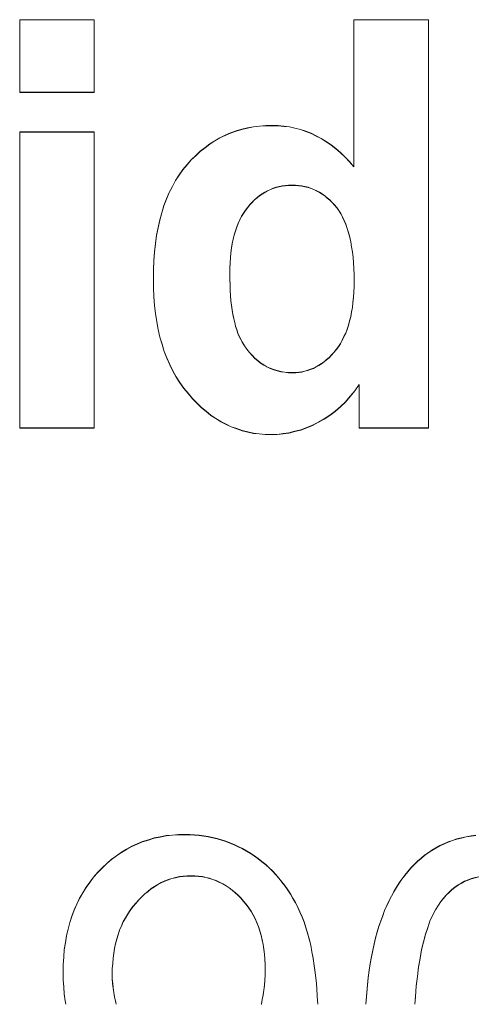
# Model space of a CAD drawing. Extents: x 229 to 926, y 37 to 878.
# Tile 4 of 194: x 378.52 to 381.31, y 66.03 to 72.06. Entities that reach past the tile are written whole.
import ezdxf

# ---------------------------------------------------------------- set-up
doc = ezdxf.new("R2010")
doc.units = 0
doc.layers.get('0').update_dxf_attribs({"lineweight": 13})
doc.layers.add('Beschriftung', color=7, linetype='Continuous', lineweight=25)
doc.layers.add('Beschriftung-A03ENJ5NI0', color=7, linetype='Continuous', lineweight=25)

# ---------------------------------------------------------------- blocks, each defined once
blk = doc.blocks.new('Referenz-A03ENJ5LI0', base_point=(255.7277, 65.704))
at = {"layer": 'Beschriftung', "color": 0, "lineweight": -2}
for p, q in [((378.5152, 71.6177), (378.5152, 72.0617)), ((378.5152, 72.0617), (378.9725, 72.0617)), ((378.9725, 72.0617), (378.9725, 71.6177)), ((380.564, 71.1615), (380.564, 72.0617)), ((380.564, 72.0617), (381.0213, 72.0617)), ((381.0213, 72.0617), (381.0213, 69.5617)), ((378.9725, 71.6177), (378.5152, 71.6177)), ((379.9487, 71.4063), (379.9864, 71.4101)), ((379.9864, 71.4101), (380.0241, 71.4138)), ((380.0241, 71.4138), (380.0636, 71.4138)), ((380.0636, 71.4138), (380.0997, 71.4138)), ((380.0997, 71.4138), (380.1346, 71.4099)), ((380.1346, 71.4099), (380.1696, 71.406)), ((378.5152, 69.5617), (378.5152, 71.3738)), ((378.5152, 71.3738), (378.9725, 71.3738)), ((378.9725, 71.3738), (378.9725, 69.5617)), ((379.7429, 71.339), (379.7755, 71.3539)), ((379.7755, 71.3539), (379.8081, 71.3689)), ((379.8081, 71.3689), (379.8424, 71.3801)), ((379.8424, 71.3801), (379.8767, 71.3914)), ((379.8767, 71.3914), (379.9127, 71.3989)), ((379.9127, 71.3989), (379.9487, 71.4063)), ((380.1696, 71.406), (380.2033, 71.398)), ((380.2033, 71.398), (380.237, 71.3902)), ((380.237, 71.3902), (380.2695, 71.3783)), ((380.2695, 71.3783), (380.302, 71.3665)), ((380.302, 71.3665), (380.3333, 71.3507)), ((380.3333, 71.3507), (380.3645, 71.3349)), ((379.6519, 71.2791), (379.6811, 71.3015)), ((379.6811, 71.3015), (379.712, 71.3203)), ((379.712, 71.3203), (379.7429, 71.339)), ((380.3645, 71.3349), (380.3946, 71.3152)), ((380.3946, 71.3152), (380.4246, 71.2955)), ((380.4246, 71.2955), (380.4535, 71.2719)), ((379.5676, 71.2042), (379.5952, 71.2304)), ((379.5952, 71.2304), (379.6226, 71.2567)), ((379.6226, 71.2567), (379.6519, 71.2791)), ((380.4535, 71.2719), (380.4824, 71.2483)), ((380.4824, 71.2483), (380.51, 71.2206)), ((379.5161, 71.1444), (379.5418, 71.1743)), ((379.5418, 71.1743), (379.5676, 71.2042)), ((380.51, 71.2206), (380.5376, 71.193)), ((380.5376, 71.193), (380.564, 71.1615)), ((379.4709, 71.0776), (379.4935, 71.111)), ((379.4935, 71.111), (379.5161, 71.1444)), ((379.4516, 71.0407), (379.4709, 71.0776)), ((380.145, 71.0458), (380.1256, 71.0438)), ((380.1645, 71.0479), (380.145, 71.0458)), ((380.1848, 71.0479), (380.1645, 71.0479)), ((380.2056, 71.0479), (380.1848, 71.0479)), ((380.2256, 71.0458), (380.2056, 71.0479)), ((380.2455, 71.0437), (380.2256, 71.0458)), ((379.416, 70.9636), (379.4322, 71.004)), ((379.4322, 71.004), (379.4516, 71.0407)), ((380.0027, 70.995), (379.9865, 70.9845)), ((380.0188, 71.0056), (380.0027, 70.995)), ((380.0358, 71.0141), (380.0188, 71.0056)), ((380.0528, 71.0225), (380.0358, 71.0141)), ((380.0705, 71.029), (380.0528, 71.0225)), ((380.0884, 71.0352), (380.0705, 71.029)), ((380.107, 71.0395), (380.0884, 71.0352)), ((380.1256, 71.0438), (380.107, 71.0395)), ((380.2645, 71.0394), (380.2455, 71.0437)), ((380.2835, 71.0351), (380.2645, 71.0394)), ((380.3017, 71.0286), (380.2835, 71.0351)), ((380.3197, 71.0222), (380.3017, 71.0286)), ((380.3368, 71.0136), (380.3197, 71.0222)), ((380.354, 71.005), (380.3368, 71.0136)), ((380.3701, 70.9944), (380.354, 71.005)), ((380.3863, 70.9836), (380.3701, 70.9944)), ((379.4, 70.9233), (379.416, 70.9636)), ((379.9268, 70.9293), (379.9132, 70.9125)), ((379.9413, 70.9442), (379.9268, 70.9293)), ((379.9558, 70.959), (379.9413, 70.9442)), ((379.9712, 70.9717), (379.9558, 70.959)), ((379.9865, 70.9845), (379.9712, 70.9717)), ((380.4016, 70.9707), (380.3863, 70.9836)), ((380.4168, 70.9578), (380.4016, 70.9707)), ((380.4312, 70.9429), (380.4168, 70.9578)), ((380.4455, 70.9279), (380.4312, 70.9429)), ((380.4589, 70.9107), (380.4455, 70.9279)), ((379.3741, 70.836), (379.3871, 70.8796)), ((379.3871, 70.8796), (379.4, 70.9233)), ((379.8875, 70.8766), (379.8755, 70.8574)), ((379.8995, 70.8955), (379.8875, 70.8766)), ((379.9132, 70.9125), (379.8995, 70.8955)), ((380.4722, 70.8936), (380.4589, 70.9107)), ((380.4839, 70.8737), (380.4722, 70.8936)), ((380.4956, 70.8538), (380.4839, 70.8737)), ((379.3645, 70.7887), (379.3741, 70.836)), ((379.855, 70.8152), (379.8465, 70.7921)), ((379.8653, 70.8364), (379.855, 70.8152)), ((379.8755, 70.8574), (379.8653, 70.8364)), ((380.5056, 70.8312), (380.4956, 70.8538)), ((380.5157, 70.8086), (380.5056, 70.8312)), ((380.5241, 70.7833), (380.5157, 70.8086)), ((379.3549, 70.7415), (379.3645, 70.7887)), ((379.8379, 70.7688), (379.831, 70.7435)), ((379.8465, 70.7921), (379.8379, 70.7688)), ((380.5324, 70.758), (380.5241, 70.7833)), ((380.5391, 70.7299), (380.5324, 70.758)), ((379.3419, 70.6403), (379.3483, 70.6909)), ((379.3483, 70.6909), (379.3549, 70.7415)), ((379.8191, 70.6908), (379.8139, 70.6635)), ((379.8242, 70.7182), (379.8191, 70.6908)), ((379.831, 70.7435), (379.8242, 70.7182)), ((380.5458, 70.7018), (380.5391, 70.7299)), ((380.5508, 70.671), (380.5458, 70.7018)), ((379.3387, 70.5862), (379.3419, 70.6403)), ((379.8105, 70.6339), (379.8071, 70.6045)), ((379.8139, 70.6635), (379.8105, 70.6339)), ((380.5559, 70.6402), (380.5508, 70.671)), ((380.5592, 70.6067), (380.5559, 70.6402)), ((379.3355, 70.5321), (379.3387, 70.5862)), ((379.8054, 70.5728), (379.8037, 70.5413)), ((379.8071, 70.6045), (379.8054, 70.5728)), ((380.5625, 70.5731), (380.5592, 70.6067)), ((380.5642, 70.5369), (380.5625, 70.5731)), ((379.3355, 70.4745), (379.3355, 70.5321)), ((379.8037, 70.5413), (379.8037, 70.5077)), ((379.8037, 70.5077), (379.8037, 70.4714)), ((380.5659, 70.5006), (380.5642, 70.5369)), ((379.3355, 70.4183), (379.3355, 70.4745)), ((379.8037, 70.4714), (379.8049, 70.4376)), ((380.5659, 70.4616), (380.5659, 70.5006)), ((380.5659, 70.4267), (380.5659, 70.4616)), ((379.3388, 70.3652), (379.3355, 70.4183)), ((379.8049, 70.4376), (379.8061, 70.404)), ((379.8061, 70.404), (379.8084, 70.3728)), ((380.5624, 70.3611), (380.5641, 70.3939)), ((380.5641, 70.3939), (380.5659, 70.4267)), ((379.3421, 70.312), (379.3388, 70.3652)), ((379.8084, 70.3728), (379.8108, 70.3416)), ((379.8108, 70.3416), (379.8144, 70.3129)), ((380.5555, 70.2999), (380.559, 70.3305)), ((380.559, 70.3305), (380.5624, 70.3611)), ((379.3487, 70.262), (379.3421, 70.312)), ((379.3554, 70.2119), (379.3487, 70.262)), ((379.8144, 70.3129), (379.818, 70.2841)), ((379.818, 70.2841), (379.8227, 70.2579)), ((380.5452, 70.2431), (380.5503, 70.2715)), ((380.5503, 70.2715), (380.5555, 70.2999)), ((379.3653, 70.165), (379.3554, 70.2119)), ((379.8227, 70.2579), (379.8275, 70.2317)), ((379.8275, 70.2317), (379.8335, 70.208)), ((379.8335, 70.208), (379.8394, 70.1844)), ((380.5314, 70.1906), (380.5383, 70.2168)), ((380.5383, 70.2168), (380.5452, 70.2431)), ((379.3753, 70.118), (379.3653, 70.165)), ((379.8394, 70.1844), (379.8465, 70.1631)), ((379.8465, 70.1631), (379.8537, 70.1419)), ((379.8537, 70.1419), (379.862, 70.1233)), ((380.5038, 70.1205), (380.5142, 70.1424)), ((380.5142, 70.1424), (380.5228, 70.1665)), ((380.5228, 70.1665), (380.5314, 70.1906)), ((379.3885, 70.0741), (379.3753, 70.118)), ((379.862, 70.1233), (379.8703, 70.1045)), ((379.8703, 70.1045), (379.8798, 70.0883)), ((379.8798, 70.0883), (379.8937, 70.0649)), ((380.4814, 70.0788), (380.4935, 70.0986)), ((380.4935, 70.0986), (380.5038, 70.1205)), ((379.4018, 70.0304), (379.3885, 70.0741)), ((379.4184, 69.9896), (379.4018, 70.0304)), ((379.8937, 70.0649), (379.9088, 70.0444)), ((379.9088, 70.0444), (379.924, 70.0239)), ((379.924, 70.0239), (379.9405, 70.0063)), ((380.4273, 70.0085), (380.4418, 70.0239)), ((380.4418, 70.0239), (380.4556, 70.0415)), ((380.4556, 70.0415), (380.4693, 70.059)), ((380.4693, 70.059), (380.4814, 70.0788)), ((379.4349, 69.9488), (379.4184, 69.9896)), ((379.9405, 70.0063), (379.9571, 69.9887)), ((379.9571, 69.9887), (379.9749, 69.9741)), ((379.9749, 69.9741), (379.9928, 69.9595)), ((380.3663, 69.9558), (380.3823, 69.9668)), ((380.3823, 69.9668), (380.3975, 69.98)), ((380.3975, 69.98), (380.4127, 69.9931)), ((380.4127, 69.9931), (380.4273, 70.0085)), ((379.4548, 69.9113), (379.4349, 69.9488)), ((379.4747, 69.8736), (379.4548, 69.9113)), ((379.9928, 69.9595), (380.012, 69.9478)), ((380.012, 69.9478), (380.0313, 69.9361)), ((380.0313, 69.9361), (380.052, 69.9272)), ((380.052, 69.9272), (380.0726, 69.9184)), ((380.0726, 69.9184), (380.0945, 69.9126)), ((380.0945, 69.9126), (380.1165, 69.9067)), ((380.1165, 69.9067), (380.1399, 69.9038)), ((380.1399, 69.9038), (380.1633, 69.9008)), ((380.1633, 69.9008), (380.1879, 69.9008)), ((380.1879, 69.9008), (380.2077, 69.9008)), ((380.2077, 69.9008), (380.2266, 69.9031)), ((380.2266, 69.9031), (380.2455, 69.9052)), ((380.2455, 69.9052), (380.2638, 69.9096)), ((380.2638, 69.9096), (380.2819, 69.914)), ((380.2819, 69.914), (380.2993, 69.9207)), ((380.2993, 69.9207), (380.3169, 69.9272)), ((380.3169, 69.9272), (380.3335, 69.9361)), ((380.3335, 69.9361), (380.3503, 69.9448)), ((380.3503, 69.9448), (380.3663, 69.9558)), ((379.4978, 69.839), (379.4747, 69.8736)), ((379.521, 69.8045), (379.4978, 69.839)), ((379.5476, 69.7732), (379.521, 69.8045)), ((380.5703, 69.789), (380.5415, 69.7551)), ((380.5967, 69.8278), (380.5703, 69.789)), ((380.5967, 69.5617), (380.5967, 69.8278)), ((379.5741, 69.7417), (379.5476, 69.7732)), ((379.602, 69.7141), (379.5741, 69.7417)), ((380.5127, 69.7213), (380.4815, 69.6925)), ((380.5415, 69.7551), (380.5127, 69.7213)), ((379.6297, 69.6866), (379.602, 69.7141)), ((379.659, 69.6631), (379.6297, 69.6866)), ((379.6881, 69.6396), (379.659, 69.6631)), ((380.4503, 69.6636), (380.4168, 69.6398)), ((380.4815, 69.6925), (380.4503, 69.6636)), ((379.7186, 69.6198), (379.6881, 69.6396)), ((379.7491, 69.6002), (379.7186, 69.6198)), ((379.781, 69.5845), (379.7491, 69.6002)), ((380.3832, 69.6159), (380.3472, 69.5971)), ((380.4168, 69.6398), (380.3832, 69.6159)), ((378.9725, 69.5617), (378.5152, 69.5617)), ((379.8129, 69.5688), (379.781, 69.5845)), ((379.846, 69.557), (379.8129, 69.5688)), ((379.8792, 69.5453), (379.846, 69.557)), ((379.9137, 69.5374), (379.8792, 69.5453)), ((379.9483, 69.5295), (379.9137, 69.5374)), ((380.2028, 69.5406), (380.1666, 69.5311)), ((380.239, 69.55), (380.2028, 69.5406)), ((380.2752, 69.5641), (380.239, 69.55)), ((380.3112, 69.5783), (380.2752, 69.5641)), ((380.3472, 69.5971), (380.3112, 69.5783)), ((381.0213, 69.5617), (380.5967, 69.5617)), ((379.9842, 69.5256), (379.9483, 69.5295)), ((380.0199, 69.5217), (379.9842, 69.5256)), ((380.0572, 69.5217), (380.0199, 69.5217)), ((380.0937, 69.5217), (380.0572, 69.5217)), ((380.1301, 69.5264), (380.0937, 69.5217)), ((380.1666, 69.5311), (380.1301, 69.5264)), ((379.4129, 67.0639), (379.4514, 67.0676)), ((379.4514, 67.0676), (379.4898, 67.0712)), ((379.4898, 67.0712), (379.53, 67.0712)), ((379.53, 67.0712), (379.559, 67.0712)), ((379.559, 67.0712), (379.5875, 67.0692)), ((379.5875, 67.0692), (379.6158, 67.0671)), ((379.6158, 67.0671), (379.6436, 67.063)), ((381.2827, 67.062), (381.3124, 67.0667)), ((379.2024, 66.9987), (379.2357, 67.0133)), ((379.2357, 67.0133), (379.2691, 67.0278)), ((379.2691, 67.0278), (379.3042, 67.0386)), ((379.3042, 67.0386), (379.3393, 67.0495)), ((379.3393, 67.0495), (379.3762, 67.0567)), ((379.3762, 67.0567), (379.4129, 67.0639)), ((379.6436, 67.063), (379.6714, 67.0589)), ((379.6714, 67.0589), (379.6985, 67.0528)), ((379.6985, 67.0528), (379.7257, 67.0466)), ((379.7257, 67.0466), (379.7522, 67.0384)), ((379.7522, 67.0384), (379.7787, 67.0302)), ((379.7787, 67.0302), (379.8046, 67.02)), ((379.8046, 67.02), (379.8305, 67.0097)), ((379.8305, 67.0097), (379.8558, 66.9974)), ((381.0914, 67.0027), (381.117, 67.0141)), ((381.117, 67.0141), (381.1425, 67.0255)), ((381.1425, 67.0255), (381.1694, 67.0347)), ((381.1694, 67.0347), (381.1964, 67.0438)), ((381.1964, 67.0438), (381.2246, 67.0507)), ((381.2246, 67.0507), (381.253, 67.0575)), ((381.253, 67.0575), (381.2827, 67.062)), ((379.1088, 66.9408), (379.1389, 66.9626)), ((379.1389, 66.9626), (379.1706, 66.9807)), ((379.1706, 66.9807), (379.2024, 66.9987)), ((379.8558, 66.9974), (379.881, 66.9851)), ((379.881, 66.9851), (379.9057, 66.9707)), ((379.9057, 66.9707), (379.9304, 66.9564)), ((379.9304, 66.9564), (379.9544, 66.94)), ((380.9975, 66.9434), (381.0203, 66.9594)), ((381.0203, 66.9594), (381.0431, 66.9753)), ((381.0431, 66.9753), (381.0673, 66.989)), ((381.0673, 66.989), (381.0914, 67.0027)), ((379.0221, 66.8684), (379.0504, 66.8938)), ((379.0504, 66.8938), (379.0787, 66.9191)), ((379.0787, 66.9191), (379.1088, 66.9408)), ((379.9544, 66.94), (379.9784, 66.9236)), ((379.9784, 66.9236), (380.001, 66.9054)), ((380.001, 66.9054), (380.0236, 66.8873)), ((380.0236, 66.8873), (380.0448, 66.8674)), ((380.9145, 66.8664), (380.9347, 66.8866)), ((380.9347, 66.8866), (380.9547, 66.9068)), ((380.9547, 66.9068), (380.9762, 66.9251)), ((380.9762, 66.9251), (380.9975, 66.9434)), ((378.9686, 66.8104), (378.9953, 66.8394)), ((378.9953, 66.8394), (379.0221, 66.8684)), ((380.0448, 66.8674), (380.0659, 66.8475)), ((380.0659, 66.8475), (380.0857, 66.8258)), ((380.0857, 66.8258), (380.1052, 66.8042)), ((380.877, 66.8222), (380.8958, 66.8443)), ((380.8958, 66.8443), (380.9145, 66.8664)), ((378.922, 66.7479), (378.9453, 66.7792)), ((378.9453, 66.7792), (378.9686, 66.8104)), ((379.3625, 66.7655), (379.3421, 66.7525)), ((379.3836, 66.776), (379.3625, 66.7655)), ((379.4049, 66.7865), (379.3836, 66.776)), ((379.4269, 66.7943), (379.4049, 66.7865)), ((379.4488, 66.8021), (379.4269, 66.7943)), ((379.4716, 66.8073), (379.4488, 66.8021)), ((379.4945, 66.8126), (379.4716, 66.8073)), ((379.5181, 66.8151), (379.4945, 66.8126)), ((379.5417, 66.8178), (379.5181, 66.8151)), ((379.5661, 66.8178), (379.5417, 66.8178)), ((379.5897, 66.8178), (379.5661, 66.8178)), ((379.6124, 66.8153), (379.5897, 66.8178)), ((379.6352, 66.813), (379.6124, 66.8153)), ((379.6571, 66.8081), (379.6352, 66.813)), ((379.679, 66.8032), (379.6571, 66.8081)), ((379.6999, 66.796), (379.679, 66.8032)), ((379.721, 66.7887), (379.6999, 66.796)), ((379.7411, 66.779), (379.721, 66.7887)), ((379.7612, 66.7693), (379.7411, 66.779)), ((379.7805, 66.7572), (379.7612, 66.7693)), ((380.1052, 66.8042), (380.1236, 66.7808)), ((380.1236, 66.7808), (380.1419, 66.7574)), ((380.8259, 66.7479), (380.8421, 66.774)), ((380.8421, 66.774), (380.8595, 66.798)), ((380.8595, 66.798), (380.877, 66.8222)), ((381.223, 66.773), (381.203, 66.7619)), ((381.2431, 66.7843), (381.223, 66.773)), ((381.2644, 66.7926), (381.2431, 66.7843)), ((381.2858, 66.801), (381.2644, 66.7926)), ((381.3084, 66.8066), (381.2858, 66.801)), ((381.331, 66.8122), (381.3084, 66.8066)), ((378.882, 66.6807), (378.902, 66.7143)), ((378.902, 66.7143), (378.922, 66.7479)), ((379.2825, 66.7081), (379.2638, 66.6898)), ((379.3021, 66.7238), (379.2825, 66.7081)), ((379.3216, 66.7394), (379.3021, 66.7238)), ((379.3421, 66.7525), (379.3216, 66.7394)), ((379.7998, 66.745), (379.7805, 66.7572)), ((379.8181, 66.7305), (379.7998, 66.745)), ((379.8365, 66.716), (379.8181, 66.7305)), ((379.854, 66.699), (379.8365, 66.716)), ((380.1419, 66.7574), (380.1587, 66.7323)), ((380.1587, 66.7323), (380.1754, 66.7071)), ((380.1754, 66.7071), (380.1908, 66.6803)), ((380.795, 66.6938), (380.8098, 66.7218)), ((380.8098, 66.7218), (380.8259, 66.7479)), ((381.1478, 66.7171), (381.1302, 66.7003)), ((381.1654, 66.7339), (381.1478, 66.7171)), ((381.1842, 66.7478), (381.1654, 66.7339)), ((381.203, 66.7619), (381.1842, 66.7478)), ((378.8487, 66.6089), (378.8653, 66.6448)), ((378.8653, 66.6448), (378.882, 66.6807)), ((379.227, 66.6507), (379.209, 66.6297)), ((379.245, 66.6715), (379.227, 66.6507)), ((379.2638, 66.6898), (379.245, 66.6715)), ((379.8716, 66.682), (379.854, 66.699)), ((379.8882, 66.6626), (379.8716, 66.682)), ((379.9049, 66.6432), (379.8882, 66.6626)), ((379.9195, 66.622), (379.9049, 66.6432)), ((380.1908, 66.6803), (380.2062, 66.6534)), ((380.2062, 66.6534), (380.2201, 66.6248)), ((380.7667, 66.6359), (380.7802, 66.6659)), ((380.7802, 66.6659), (380.795, 66.6938)), ((381.0976, 66.6612), (381.0826, 66.6388)), ((381.114, 66.6807), (381.0976, 66.6612)), ((381.1302, 66.7003), (381.114, 66.6807)), ((378.8353, 66.5706), (378.8487, 66.6089)), ((379.1776, 66.5849), (379.1641, 66.5609)), ((379.1933, 66.6073), (379.1776, 66.5849)), ((379.209, 66.6297), (379.1933, 66.6073)), ((379.934, 66.6009), (379.9195, 66.622)), ((379.9465, 66.5782), (379.934, 66.6009)), ((380.2201, 66.6248), (380.234, 66.5962)), ((380.234, 66.5962), (380.2465, 66.5658)), ((380.741, 66.5741), (380.7532, 66.606)), ((380.7532, 66.606), (380.7667, 66.6359)), ((381.0639, 66.6101), (381.0474, 66.5755)), ((381.0826, 66.6388), (381.0639, 66.6101)), ((378.812, 66.4918), (378.8219, 66.5324)), ((378.8219, 66.5324), (378.8353, 66.5706)), ((379.1506, 66.5369), (379.1394, 66.5114)), ((379.1641, 66.5609), (379.1506, 66.5369)), ((379.959, 66.5554), (379.9465, 66.5782)), ((379.9694, 66.5308), (379.959, 66.5554)), ((379.9798, 66.5063), (379.9694, 66.5308)), ((380.2465, 66.5658), (380.2589, 66.5355)), ((380.2589, 66.5355), (380.2699, 66.5017)), ((380.718, 66.5084), (380.7288, 66.5422)), ((380.7288, 66.5422), (380.741, 66.5741)), ((381.031, 66.5409), (381.0169, 66.5003)), ((381.0474, 66.5755), (381.031, 66.5409)), ((378.802, 66.4513), (378.812, 66.4918)), ((379.1282, 66.4858), (379.1191, 66.4587)), ((379.1394, 66.5114), (379.1282, 66.4858)), ((379.9881, 66.4801), (379.9798, 66.5063)), ((379.9965, 66.4538), (379.9881, 66.4801)), ((380.2699, 66.5017), (380.2808, 66.468)), ((380.2808, 66.468), (380.2902, 66.4308)), ((380.6977, 66.438), (380.7072, 66.4745)), ((380.7072, 66.4745), (380.718, 66.5084)), ((381.0169, 66.5003), (381.0029, 66.4596)), ((378.7887, 66.3656), (378.7953, 66.4083)), ((378.7953, 66.4083), (378.802, 66.4513)), ((379.1034, 66.403), (379.0966, 66.3744)), ((379.1101, 66.4317), (379.1034, 66.403)), ((379.1191, 66.4587), (379.1101, 66.4317)), ((380.0027, 66.4259), (379.9965, 66.4538)), ((380.009, 66.398), (380.0027, 66.4259)), ((380.2902, 66.4308), (380.2995, 66.3937)), ((380.68, 66.3623), (380.6882, 66.4015)), ((380.6882, 66.4015), (380.6977, 66.438)), ((380.9912, 66.4129), (380.9794, 66.3662)), ((381.0029, 66.4596), (380.9912, 66.4129)), ((378.7852, 66.3203), (378.7887, 66.3656)), ((379.0922, 66.3443), (379.0877, 66.3141)), ((379.0966, 66.3744), (379.0922, 66.3443)), ((380.0131, 66.3684), (380.009, 66.398)), ((380.0172, 66.3387), (380.0131, 66.3684)), ((380.2995, 66.3937), (380.3073, 66.3531)), ((380.3073, 66.3531), (380.3151, 66.3126)), ((380.672, 66.3231), (380.68, 66.3623)), ((380.9794, 66.3662), (380.97, 66.3134)), ((378.782, 66.2751), (378.7852, 66.3203)), ((379.0855, 66.2824), (379.0833, 66.2507)), ((379.0877, 66.3141), (379.0855, 66.2824)), ((380.0194, 66.3074), (380.0172, 66.3387)), ((380.0214, 66.2761), (380.0194, 66.3074)), ((380.3151, 66.3126), (380.3214, 66.2686)), ((380.6583, 66.2393), (380.6651, 66.2812)), ((380.6651, 66.2812), (380.672, 66.3231)), ((380.97, 66.3134), (380.9606, 66.2606)), ((378.782, 66.2276), (378.782, 66.2751)), ((378.782, 66.1816), (378.782, 66.2276)), ((379.0833, 66.2507), (379.0833, 66.2174)), ((380.0214, 66.2431), (380.0214, 66.2761)), ((380.0214, 66.21), (380.0214, 66.2431)), ((380.3214, 66.2686), (380.3276, 66.2247)), ((380.3276, 66.2247), (380.3323, 66.1773)), ((380.6529, 66.1947), (380.6583, 66.2393)), ((380.9606, 66.2606), (380.9536, 66.2019)), ((378.7852, 66.1378), (378.782, 66.1816)), ((379.0833, 66.2174), (379.0833, 66.1876)), ((379.0833, 66.1876), (379.0853, 66.1591)), ((380.0174, 66.1475), (380.0194, 66.1788)), ((380.0194, 66.1788), (380.0214, 66.21)), ((380.3323, 66.1773), (380.3369, 66.13)), ((380.6475, 66.15), (380.6529, 66.1947)), ((380.9536, 66.2019), (380.9466, 66.1431)), ((378.7884, 66.094), (378.7852, 66.1378)), ((379.0853, 66.1591), (379.0875, 66.1307)), ((379.0875, 66.1307), (379.0918, 66.1036)), ((379.0918, 66.1036), (379.096, 66.0766)), ((380.0092, 66.0886), (380.0133, 66.118)), ((380.0133, 66.118), (380.0174, 66.1475)), ((380.3369, 66.13), (380.34, 66.0793)), ((380.6394, 66.0554), (380.6434, 66.1027)), ((380.6434, 66.1027), (380.6475, 66.15)), ((380.9466, 66.1431), (380.9419, 66.0781)), ((378.7948, 66.0526), (378.7884, 66.094)), ((378.7979, 66.0323), (378.7948, 66.0526)), ((379.096, 66.0766), (379.1024, 66.051)), ((379.1024, 66.051), (379.1071, 66.0323)), ((379.997, 66.0333), (380.0031, 66.061)), ((380.0031, 66.061), (380.0092, 66.0886)), ((380.34, 66.0793), (380.3429, 66.0323)), ((380.6381, 66.0323), (380.6394, 66.0554)), ((380.9419, 66.0781), (380.9385, 66.0323)), ((379.9967, 66.0323), (379.997, 66.0333))]:
    blk.add_line(p, q, dxfattribs=at)
blk = doc.blocks.new('Referenz-A03ENJ62I0', base_point=(255.7277, 65.7055))
at = {"layer": 'Beschriftung-A03ENJ5NI0', "color": 0, "lineweight": -2}
for p, q in [((378.5152, 71.6193), (378.5152, 72.0633)), ((378.5152, 72.0633), (378.9725, 72.0633)), ((378.9725, 72.0633), (378.9725, 71.6193)), ((380.5641, 71.163), (380.5641, 72.0633)), ((380.5641, 72.0633), (381.0213, 72.0633)), ((381.0213, 72.0633), (381.0213, 69.5632)), ((378.9725, 71.6193), (378.5152, 71.6193)), ((379.9127, 71.4004), (379.9487, 71.4079)), ((379.9487, 71.4079), (379.9864, 71.4116)), ((379.9864, 71.4116), (380.0241, 71.4153)), ((380.0241, 71.4153), (380.0636, 71.4153)), ((380.0636, 71.4153), (380.0997, 71.4153)), ((380.0997, 71.4153), (380.1346, 71.4114)), ((380.1346, 71.4114), (380.1696, 71.4075)), ((380.1696, 71.4075), (380.2033, 71.3996)), ((378.5152, 69.5632), (378.5152, 71.3754)), ((378.5152, 71.3754), (378.9725, 71.3754)), ((378.9725, 71.3754), (378.9725, 69.5632)), ((379.7429, 71.3406), (379.7755, 71.3555)), ((379.7755, 71.3555), (379.8081, 71.3705)), ((379.8081, 71.3705), (379.8424, 71.3816)), ((379.8424, 71.3816), (379.8767, 71.3929)), ((379.8767, 71.3929), (379.9127, 71.4004)), ((380.2033, 71.3996), (380.237, 71.3917)), ((380.237, 71.3917), (380.2695, 71.3799)), ((380.2695, 71.3799), (380.302, 71.3681)), ((380.302, 71.3681), (380.3333, 71.3523)), ((380.3333, 71.3523), (380.3645, 71.3365)), ((379.6519, 71.2807), (379.6811, 71.3031)), ((379.6811, 71.3031), (379.712, 71.3218)), ((379.712, 71.3218), (379.7429, 71.3406)), ((380.3645, 71.3365), (380.3946, 71.3168)), ((380.3946, 71.3168), (380.4246, 71.297)), ((380.4246, 71.297), (380.4535, 71.2734)), ((379.5677, 71.2058), (379.5952, 71.232)), ((379.5952, 71.232), (379.6226, 71.2582)), ((379.6226, 71.2582), (379.6519, 71.2807)), ((380.4535, 71.2734), (380.4824, 71.2498)), ((380.4824, 71.2498), (380.51, 71.2222)), ((379.5161, 71.1459), (379.5418, 71.1759)), ((379.5418, 71.1759), (379.5677, 71.2058)), ((380.51, 71.2222), (380.5376, 71.1945)), ((380.5376, 71.1945), (380.5641, 71.163)), ((379.4709, 71.0792), (379.4935, 71.1125)), ((379.4935, 71.1125), (379.5161, 71.1459)), ((379.4516, 71.0423), (379.4709, 71.0792)), ((380.1256, 71.0453), (380.107, 71.0411)), ((380.145, 71.0474), (380.1256, 71.0453)), ((380.1645, 71.0495), (380.145, 71.0474)), ((380.1848, 71.0495), (380.1645, 71.0495)), ((380.2057, 71.0495), (380.1848, 71.0495)), ((380.2256, 71.0474), (380.2057, 71.0495)), ((380.2455, 71.0452), (380.2256, 71.0474)), ((380.2646, 71.0409), (380.2455, 71.0452)), ((379.416, 70.9652), (379.4322, 71.0055)), ((379.4322, 71.0055), (379.4516, 71.0423)), ((379.9865, 70.986), (379.9712, 70.9733)), ((380.0027, 70.9966), (379.9865, 70.986)), ((380.0188, 71.0071), (380.0027, 70.9966)), ((380.0358, 71.0157), (380.0188, 71.0071)), ((380.0528, 71.0241), (380.0358, 71.0157)), ((380.0705, 71.0305), (380.0528, 71.0241)), ((380.0884, 71.0368), (380.0705, 71.0305)), ((380.107, 71.0411), (380.0884, 71.0368)), ((380.2835, 71.0366), (380.2646, 71.0409)), ((380.3017, 71.0302), (380.2835, 71.0366)), ((380.3197, 71.0238), (380.3017, 71.0302)), ((380.3368, 71.0152), (380.3197, 71.0238)), ((380.354, 71.0066), (380.3368, 71.0152)), ((380.3701, 70.996), (380.354, 71.0066)), ((380.3863, 70.9852), (380.3701, 70.996)), ((380.4016, 70.9723), (380.3863, 70.9852)), ((379.3871, 70.8812), (379.4, 70.9249)), ((379.4, 70.9249), (379.416, 70.9652)), ((379.9268, 70.9309), (379.9132, 70.9141)), ((379.9413, 70.9457), (379.9268, 70.9309)), ((379.9558, 70.9606), (379.9413, 70.9457)), ((379.9712, 70.9733), (379.9558, 70.9606)), ((380.4168, 70.9594), (380.4016, 70.9723)), ((380.4312, 70.9445), (380.4168, 70.9594)), ((380.4455, 70.9294), (380.4312, 70.9445)), ((380.4589, 70.9123), (380.4455, 70.9294)), ((379.3741, 70.8375), (379.3871, 70.8812)), ((379.8875, 70.8781), (379.8755, 70.859)), ((379.8995, 70.8971), (379.8875, 70.8781)), ((379.9132, 70.9141), (379.8995, 70.8971)), ((380.4722, 70.8951), (380.4589, 70.9123)), ((380.4839, 70.8752), (380.4722, 70.8951)), ((380.4956, 70.8554), (380.4839, 70.8752)), ((379.3645, 70.7902), (379.3741, 70.8375)), ((379.855, 70.8168), (379.8465, 70.7936)), ((379.8653, 70.8379), (379.855, 70.8168)), ((379.8755, 70.859), (379.8653, 70.8379)), ((380.5056, 70.8328), (380.4956, 70.8554)), ((380.5157, 70.8101), (380.5056, 70.8328)), ((380.5241, 70.7848), (380.5157, 70.8101)), ((379.3549, 70.7431), (379.3645, 70.7902)), ((379.831, 70.745), (379.8242, 70.7197)), ((379.8379, 70.7703), (379.831, 70.745)), ((379.8465, 70.7936), (379.8379, 70.7703)), ((380.5324, 70.7595), (380.5241, 70.7848)), ((380.5391, 70.7314), (380.5324, 70.7595)), ((379.3419, 70.6418), (379.3484, 70.6924)), ((379.3484, 70.6924), (379.3549, 70.7431)), ((379.8191, 70.6924), (379.8139, 70.665)), ((379.8242, 70.7197), (379.8191, 70.6924)), ((380.5458, 70.7034), (380.5391, 70.7314)), ((380.5508, 70.6725), (380.5458, 70.7034)), ((379.3387, 70.5878), (379.3419, 70.6418)), ((379.8105, 70.6355), (379.8071, 70.606)), ((379.8139, 70.665), (379.8105, 70.6355)), ((380.5559, 70.6417), (380.5508, 70.6725)), ((380.5592, 70.6083), (380.5559, 70.6417)), ((379.3355, 70.5336), (379.3387, 70.5878)), ((379.8054, 70.5744), (379.8037, 70.5429)), ((379.8071, 70.606), (379.8054, 70.5744)), ((380.5625, 70.5747), (380.5592, 70.6083)), ((380.5642, 70.5384), (380.5625, 70.5747)), ((379.3355, 70.4761), (379.3355, 70.5336)), ((379.8037, 70.5429), (379.8037, 70.5092)), ((379.8037, 70.5092), (379.8037, 70.473)), ((380.5659, 70.5022), (380.5642, 70.5384)), ((379.3355, 70.4199), (379.3355, 70.4761)), ((379.8037, 70.473), (379.8049, 70.4392)), ((380.5659, 70.4632), (380.5659, 70.5022)), ((380.5659, 70.4282), (380.5659, 70.4632)), ((379.3388, 70.3668), (379.3355, 70.4199)), ((379.8049, 70.4392), (379.8061, 70.4056)), ((379.8061, 70.4056), (379.8084, 70.3743)), ((380.5624, 70.3627), (380.5641, 70.3954)), ((380.5641, 70.3954), (380.5659, 70.4282)), ((379.3421, 70.3135), (379.3388, 70.3668)), ((379.8084, 70.3743), (379.8108, 70.3431)), ((379.8108, 70.3431), (379.8144, 70.3144)), ((380.5555, 70.3014), (380.559, 70.3321)), ((380.559, 70.3321), (380.5624, 70.3627)), ((379.3487, 70.2635), (379.3421, 70.3135)), ((379.3554, 70.2134), (379.3487, 70.2635)), ((379.8144, 70.3144), (379.818, 70.2856)), ((379.818, 70.2856), (379.8227, 70.2595)), ((380.5452, 70.2446), (380.5503, 70.2731)), ((380.5503, 70.2731), (380.5555, 70.3014)), ((379.3653, 70.1666), (379.3554, 70.2134)), ((379.8227, 70.2595), (379.8275, 70.2333)), ((379.8275, 70.2333), (379.8335, 70.2095)), ((379.8335, 70.2095), (379.8394, 70.1859)), ((380.5314, 70.1921), (380.5383, 70.2183)), ((380.5383, 70.2183), (380.5452, 70.2446)), ((379.3753, 70.1196), (379.3653, 70.1666)), ((379.8394, 70.1859), (379.8465, 70.1647)), ((379.8465, 70.1647), (379.8537, 70.1435)), ((379.8537, 70.1435), (379.862, 70.1248)), ((380.5038, 70.1221), (380.5142, 70.1439)), ((380.5142, 70.1439), (380.5228, 70.1681)), ((380.5228, 70.1681), (380.5314, 70.1921)), ((379.3885, 70.0757), (379.3753, 70.1196)), ((379.862, 70.1248), (379.8703, 70.1061)), ((379.8703, 70.1061), (379.8798, 70.0899)), ((379.8798, 70.0899), (379.8937, 70.0665)), ((380.4693, 70.0606), (380.4814, 70.0803)), ((380.4814, 70.0803), (380.4935, 70.1002)), ((380.4935, 70.1002), (380.5038, 70.1221)), ((379.4018, 70.0319), (379.3885, 70.0757)), ((379.4184, 69.9911), (379.4018, 70.0319)), ((379.8937, 70.0665), (379.9088, 70.046)), ((379.9088, 70.046), (379.924, 70.0254)), ((379.924, 70.0254), (379.9405, 70.0079)), ((380.4273, 70.0101), (380.4418, 70.0254)), ((380.4418, 70.0254), (380.4556, 70.043)), ((380.4556, 70.043), (380.4693, 70.0606)), ((379.4349, 69.9504), (379.4184, 69.9911)), ((379.9405, 70.0079), (379.9571, 69.9902)), ((379.9571, 69.9902), (379.9749, 69.9757)), ((379.9749, 69.9757), (379.9928, 69.9611)), ((379.9928, 69.9611), (380.012, 69.9493)), ((380.3663, 69.9573), (380.3823, 69.9683)), ((380.3823, 69.9683), (380.3975, 69.9816)), ((380.3975, 69.9816), (380.4127, 69.9947)), ((380.4127, 69.9947), (380.4273, 70.0101)), ((379.4548, 69.9128), (379.4349, 69.9504)), ((379.4747, 69.8752), (379.4548, 69.9128)), ((380.012, 69.9493), (380.0313, 69.9376)), ((380.0313, 69.9376), (380.052, 69.9288)), ((380.052, 69.9288), (380.0726, 69.92)), ((380.0726, 69.92), (380.0945, 69.9141)), ((380.0945, 69.9141), (380.1165, 69.9083)), ((380.1165, 69.9083), (380.1399, 69.9053)), ((380.1399, 69.9053), (380.1633, 69.9024)), ((380.1633, 69.9024), (380.188, 69.9024)), ((380.188, 69.9024), (380.2077, 69.9024)), ((380.2077, 69.9024), (380.2266, 69.9047)), ((380.2266, 69.9047), (380.2455, 69.9068)), ((380.2455, 69.9068), (380.2638, 69.9112)), ((380.2638, 69.9112), (380.2819, 69.9156)), ((380.2819, 69.9156), (380.2993, 69.9222)), ((380.2993, 69.9222), (380.3169, 69.9288)), ((380.3169, 69.9288), (380.3335, 69.9376)), ((380.3335, 69.9376), (380.3503, 69.9464)), ((380.3503, 69.9464), (380.3663, 69.9573)), ((379.4978, 69.8406), (379.4747, 69.8752)), ((379.521, 69.806), (379.4978, 69.8406)), ((379.5476, 69.7747), (379.521, 69.806)), ((380.5703, 69.7905), (380.5415, 69.7566)), ((380.5967, 69.8293), (380.5703, 69.7905)), ((380.5967, 69.5632), (380.5967, 69.8293)), ((379.5741, 69.7433), (379.5476, 69.7747)), ((379.602, 69.7157), (379.5741, 69.7433)), ((380.5127, 69.7228), (380.4815, 69.694)), ((380.5415, 69.7566), (380.5127, 69.7228)), ((379.6297, 69.6882), (379.602, 69.7157)), ((379.659, 69.6647), (379.6297, 69.6882)), ((379.6881, 69.6411), (379.659, 69.6647)), ((380.4503, 69.6652), (380.4168, 69.6414)), ((380.4815, 69.694), (380.4503, 69.6652)), ((379.7187, 69.6214), (379.6881, 69.6411)), ((379.7491, 69.6017), (379.7187, 69.6214)), ((379.781, 69.5861), (379.7491, 69.6017)), ((380.3472, 69.5986), (380.3112, 69.5798)), ((380.3832, 69.6175), (380.3472, 69.5986)), ((380.4168, 69.6414), (380.3832, 69.6175)), ((378.9725, 69.5632), (378.5152, 69.5632)), ((379.8129, 69.5703), (379.781, 69.5861)), ((379.846, 69.5586), (379.8129, 69.5703)), ((379.8792, 69.5468), (379.846, 69.5586)), ((379.9137, 69.539), (379.8792, 69.5468)), ((379.9483, 69.5311), (379.9137, 69.539)), ((380.2028, 69.5421), (380.1666, 69.5326)), ((380.239, 69.5515), (380.2028, 69.5421)), ((380.2752, 69.5656), (380.239, 69.5515)), ((380.3112, 69.5798), (380.2752, 69.5656)), ((381.0213, 69.5632), (380.5967, 69.5632)), ((379.9842, 69.5272), (379.9483, 69.5311)), ((380.0199, 69.5233), (379.9842, 69.5272)), ((380.0572, 69.5233), (380.0199, 69.5233)), ((380.0937, 69.5233), (380.0572, 69.5233)), ((380.1302, 69.5279), (380.0937, 69.5233)), ((380.1666, 69.5326), (380.1302, 69.5279)), ((379.3762, 67.0583), (379.4129, 67.0655)), ((379.4129, 67.0655), (379.4514, 67.0692)), ((379.4514, 67.0692), (379.4898, 67.0728)), ((379.4898, 67.0728), (379.53, 67.0728)), ((379.53, 67.0728), (379.559, 67.0728)), ((379.559, 67.0728), (379.5875, 67.0707)), ((379.5875, 67.0707), (379.6158, 67.0687)), ((379.6158, 67.0687), (379.6436, 67.0646)), ((381.2827, 67.0636), (381.3124, 67.0682)), ((379.2024, 67.0003), (379.2357, 67.0149)), ((379.2357, 67.0149), (379.2691, 67.0294)), ((379.2691, 67.0294), (379.3042, 67.0402)), ((379.3042, 67.0402), (379.3393, 67.051)), ((379.3393, 67.051), (379.3762, 67.0583)), ((379.6436, 67.0646), (379.6714, 67.0604)), ((379.6714, 67.0604), (379.6985, 67.0543)), ((379.6985, 67.0543), (379.7257, 67.0482)), ((379.7257, 67.0482), (379.7522, 67.04)), ((379.7522, 67.04), (379.7787, 67.0317)), ((379.7787, 67.0317), (379.8047, 67.0215)), ((379.8047, 67.0215), (379.8305, 67.0112)), ((379.8305, 67.0112), (379.8558, 66.999)), ((381.0914, 67.0043), (381.117, 67.0157)), ((381.117, 67.0157), (381.1425, 67.0271)), ((381.1425, 67.0271), (381.1694, 67.0363)), ((381.1694, 67.0363), (381.1964, 67.0454)), ((381.1964, 67.0454), (381.2246, 67.0522)), ((381.2246, 67.0522), (381.253, 67.0591)), ((381.253, 67.0591), (381.2827, 67.0636)), ((379.1089, 66.9424), (379.1389, 66.9642)), ((379.1389, 66.9642), (379.1706, 66.9822)), ((379.1706, 66.9822), (379.2024, 67.0003)), ((379.8558, 66.999), (379.881, 66.9866)), ((379.881, 66.9866), (379.9057, 66.9723)), ((379.9057, 66.9723), (379.9304, 66.9579)), ((379.9304, 66.9579), (379.9544, 66.9415)), ((380.9762, 66.9267), (380.9975, 66.9449)), ((380.9975, 66.9449), (381.0203, 66.9609)), ((381.0203, 66.9609), (381.0431, 66.9769)), ((381.0431, 66.9769), (381.0673, 66.9906)), ((381.0673, 66.9906), (381.0914, 67.0043)), ((379.0221, 66.87), (379.0504, 66.8953)), ((379.0504, 66.8953), (379.0787, 66.9207)), ((379.0787, 66.9207), (379.1089, 66.9424)), ((379.9544, 66.9415), (379.9784, 66.9252)), ((379.9784, 66.9252), (380.001, 66.9069)), ((380.001, 66.9069), (380.0236, 66.8889)), ((380.0236, 66.8889), (380.0448, 66.869)), ((380.9145, 66.868), (380.9347, 66.8882)), ((380.9347, 66.8882), (380.9547, 66.9084)), ((380.9547, 66.9084), (380.9762, 66.9267)), ((378.9687, 66.812), (378.9953, 66.8409)), ((378.9953, 66.8409), (379.0221, 66.87)), ((380.0448, 66.869), (380.0659, 66.8491)), ((380.0659, 66.8491), (380.0857, 66.8274)), ((380.0857, 66.8274), (380.1052, 66.8058)), ((380.8595, 66.7996), (380.877, 66.8237)), ((380.877, 66.8237), (380.8958, 66.8458)), ((380.8958, 66.8458), (380.9145, 66.868)), ((378.922, 66.7495), (378.9453, 66.7808)), ((378.9453, 66.7808), (378.9687, 66.812)), ((379.3625, 66.7671), (379.3421, 66.754)), ((379.3836, 66.7775), (379.3625, 66.7671)), ((379.4049, 66.788), (379.3836, 66.7775)), ((379.4269, 66.7958), (379.4049, 66.788)), ((379.4488, 66.8037), (379.4269, 66.7958)), ((379.4716, 66.8089), (379.4488, 66.8037)), ((379.4945, 66.8142), (379.4716, 66.8089)), ((379.5181, 66.8167), (379.4945, 66.8142)), ((379.5417, 66.8194), (379.5181, 66.8167)), ((379.5661, 66.8194), (379.5417, 66.8194)), ((379.5897, 66.8194), (379.5661, 66.8194)), ((379.6125, 66.8169), (379.5897, 66.8194)), ((379.6352, 66.8145), (379.6125, 66.8169)), ((379.6571, 66.8096), (379.6352, 66.8145)), ((379.679, 66.8048), (379.6571, 66.8096)), ((379.6999, 66.7975), (379.679, 66.8048)), ((379.721, 66.7902), (379.6999, 66.7975)), ((379.7411, 66.7806), (379.721, 66.7902)), ((379.7612, 66.7708), (379.7411, 66.7806)), ((379.7805, 66.7587), (379.7612, 66.7708)), ((380.1052, 66.8058), (380.1236, 66.7824)), ((380.1236, 66.7824), (380.1419, 66.759)), ((380.826, 66.7495), (380.8421, 66.7755)), ((380.8421, 66.7755), (380.8595, 66.7996)), ((381.203, 66.7634), (381.1842, 66.7494)), ((381.223, 66.7746), (381.203, 66.7634)), ((381.2431, 66.7858), (381.223, 66.7746)), ((381.2644, 66.7941), (381.2431, 66.7858)), ((381.2859, 66.8026), (381.2644, 66.7941)), ((381.3084, 66.8082), (381.2859, 66.8026)), ((381.331, 66.8138), (381.3084, 66.8082)), ((378.882, 66.6823), (378.902, 66.7158)), ((378.902, 66.7158), (378.922, 66.7495)), ((379.2825, 66.7097), (379.2638, 66.6914)), ((379.3021, 66.7253), (379.2825, 66.7097)), ((379.3216, 66.741), (379.3021, 66.7253)), ((379.3421, 66.754), (379.3216, 66.741)), ((379.7998, 66.7465), (379.7805, 66.7587)), ((379.8181, 66.7321), (379.7998, 66.7465)), ((379.8365, 66.7175), (379.8181, 66.7321)), ((379.854, 66.7006), (379.8365, 66.7175)), ((380.1419, 66.759), (380.1587, 66.7338)), ((380.1587, 66.7338), (380.1754, 66.7087)), ((380.1754, 66.7087), (380.1908, 66.6819)), ((380.795, 66.6954), (380.8098, 66.7234)), ((380.8098, 66.7234), (380.826, 66.7495)), ((381.1478, 66.7186), (381.1302, 66.7018)), ((381.1654, 66.7354), (381.1478, 66.7186)), ((381.1842, 66.7494), (381.1654, 66.7354)), ((378.8487, 66.6104), (378.8653, 66.6464)), ((378.8653, 66.6464), (378.882, 66.6823)), ((379.227, 66.6522), (379.209, 66.6313)), ((379.245, 66.6731), (379.227, 66.6522)), ((379.2638, 66.6914), (379.245, 66.6731)), ((379.8716, 66.6836), (379.854, 66.7006)), ((379.8882, 66.6641), (379.8716, 66.6836)), ((379.9049, 66.6448), (379.8882, 66.6641)), ((379.9195, 66.6236), (379.9049, 66.6448)), ((380.1908, 66.6819), (380.2062, 66.655)), ((380.2062, 66.655), (380.2201, 66.6264)), ((380.7667, 66.6375), (380.7802, 66.6674)), ((380.7802, 66.6674), (380.795, 66.6954)), ((381.0976, 66.6627), (381.0826, 66.6403)), ((381.114, 66.6823), (381.0976, 66.6627)), ((381.1302, 66.7018), (381.114, 66.6823)), ((378.8354, 66.5722), (378.8487, 66.6104)), ((379.1776, 66.5864), (379.1641, 66.5624)), ((379.1933, 66.6089), (379.1776, 66.5864)), ((379.209, 66.6313), (379.1933, 66.6089)), ((379.934, 66.6025), (379.9195, 66.6236)), ((379.9465, 66.5798), (379.934, 66.6025)), ((380.2201, 66.6264), (380.234, 66.5978)), ((380.234, 66.5978), (380.2465, 66.5674)), ((380.7411, 66.5757), (380.7532, 66.6075)), ((380.7532, 66.6075), (380.7667, 66.6375)), ((381.0639, 66.6117), (381.0474, 66.5771)), ((381.0826, 66.6403), (381.0639, 66.6117)), ((378.812, 66.4934), (378.8219, 66.5339)), ((378.8219, 66.5339), (378.8354, 66.5722)), ((379.1506, 66.5385), (379.1394, 66.5129)), ((379.1641, 66.5624), (379.1506, 66.5385)), ((379.959, 66.5569), (379.9465, 66.5798)), ((379.9694, 66.5324), (379.959, 66.5569)), ((379.9798, 66.5079), (379.9694, 66.5324)), ((380.2465, 66.5674), (380.2589, 66.5371)), ((380.2589, 66.5371), (380.2699, 66.5033)), ((380.718, 66.51), (380.7288, 66.5438)), ((380.7288, 66.5438), (380.7411, 66.5757)), ((381.031, 66.5424), (381.0169, 66.5018)), ((381.0474, 66.5771), (381.031, 66.5424)), ((378.802, 66.4528), (378.812, 66.4934)), ((379.1282, 66.4874), (379.1191, 66.4603)), ((379.1394, 66.5129), (379.1282, 66.4874)), ((379.9881, 66.4816), (379.9798, 66.5079)), ((379.9965, 66.4554), (379.9881, 66.4816)), ((380.2699, 66.5033), (380.2808, 66.4695)), ((380.2808, 66.4695), (380.2902, 66.4324)), ((380.6977, 66.4396), (380.7072, 66.4761)), ((380.7072, 66.4761), (380.718, 66.51)), ((381.0169, 66.5018), (381.0029, 66.4612)), ((378.7887, 66.3671), (378.7953, 66.4099)), ((378.7953, 66.4099), (378.802, 66.4528)), ((379.1034, 66.4046), (379.0966, 66.376)), ((379.1101, 66.4333), (379.1034, 66.4046)), ((379.1191, 66.4603), (379.1101, 66.4333)), ((380.0027, 66.4275), (379.9965, 66.4554)), ((380.009, 66.3995), (380.0027, 66.4275)), ((380.2902, 66.4324), (380.2995, 66.3953)), ((380.68, 66.3638), (380.6882, 66.4031)), ((380.6882, 66.4031), (380.6977, 66.4396)), ((380.9912, 66.4144), (380.9794, 66.3677)), ((381.0029, 66.4612), (380.9912, 66.4144)), ((378.7852, 66.3219), (378.7887, 66.3671)), ((379.0923, 66.3458), (379.0877, 66.3157)), ((379.0966, 66.376), (379.0923, 66.3458)), ((380.0131, 66.3699), (380.009, 66.3995)), ((380.0172, 66.3403), (380.0131, 66.3699)), ((380.2995, 66.3953), (380.3073, 66.3547)), ((380.3073, 66.3547), (380.3151, 66.3142)), ((380.672, 66.3246), (380.68, 66.3638)), ((380.9794, 66.3677), (380.97, 66.315)), ((378.782, 66.2767), (378.7852, 66.3219)), ((379.0855, 66.284), (379.0833, 66.2523)), ((379.0877, 66.3157), (379.0855, 66.284)), ((380.0194, 66.309), (380.0172, 66.3403)), ((380.0214, 66.2777), (380.0194, 66.309)), ((380.3151, 66.3142), (380.3214, 66.2702)), ((380.6583, 66.2408), (380.6651, 66.2827)), ((380.6651, 66.2827), (380.672, 66.3246)), ((380.97, 66.315), (380.9606, 66.2622)), ((378.782, 66.2292), (378.782, 66.2767)), ((378.782, 66.1832), (378.782, 66.2292)), ((379.0833, 66.2523), (379.0833, 66.219)), ((380.0214, 66.2446), (380.0214, 66.2777)), ((380.0214, 66.2116), (380.0214, 66.2446)), ((380.3214, 66.2702), (380.3276, 66.2263)), ((380.3276, 66.2263), (380.3323, 66.1789)), ((380.6529, 66.1962), (380.6583, 66.2408)), ((380.9606, 66.2622), (380.9536, 66.2034)), ((378.7852, 66.1394), (378.782, 66.1832)), ((379.0833, 66.219), (379.0833, 66.1892)), ((379.0833, 66.1892), (379.0854, 66.1607)), ((379.0854, 66.1607), (379.0875, 66.1323)), ((380.0174, 66.1491), (380.0194, 66.1804)), ((380.0194, 66.1804), (380.0214, 66.2116)), ((380.3323, 66.1789), (380.3369, 66.1316)), ((380.6475, 66.1516), (380.6529, 66.1962)), ((380.9536, 66.2034), (380.9466, 66.1447)), ((378.7884, 66.0956), (378.7852, 66.1394)), ((379.0875, 66.1323), (379.0918, 66.1052)), ((379.0918, 66.1052), (379.096, 66.0782)), ((380.0092, 66.0902), (380.0133, 66.1196)), ((380.0133, 66.1196), (380.0174, 66.1491)), ((380.3369, 66.1316), (380.3401, 66.0809)), ((380.6394, 66.0569), (380.6434, 66.1043)), ((380.6434, 66.1043), (380.6475, 66.1516)), ((380.9466, 66.1447), (380.9419, 66.0797)), ((378.7948, 66.0541), (378.7884, 66.0956)), ((378.7981, 66.0323), (378.7948, 66.0541)), ((379.096, 66.0782), (379.1024, 66.0526)), ((379.1024, 66.0526), (379.1075, 66.0323)), ((379.997, 66.0349), (380.0031, 66.0626)), ((380.0031, 66.0626), (380.0092, 66.0902)), ((380.3401, 66.0809), (380.343, 66.0323)), ((380.638, 66.0323), (380.6394, 66.0569)), ((380.9419, 66.0797), (380.9384, 66.0323)), ((379.9962, 66.0323), (379.997, 66.0349))]:
    blk.add_line(p, q, dxfattribs=at)

msp = doc.modelspace()

# ---------------------------------------------------------------- block references
at = {"color": 251, "lineweight": 13, "ltscale": 0.13, "true_color": 0x606060}
for name, p in [('Referenz-A03ENJ5LI0', (255.7277, 65.704)), ('Referenz-A03ENJ62I0', (255.7277, 65.7055))]:
    msp.add_blockref(name, p, dxfattribs=at)

doc.saveas('drawing.dxf')
